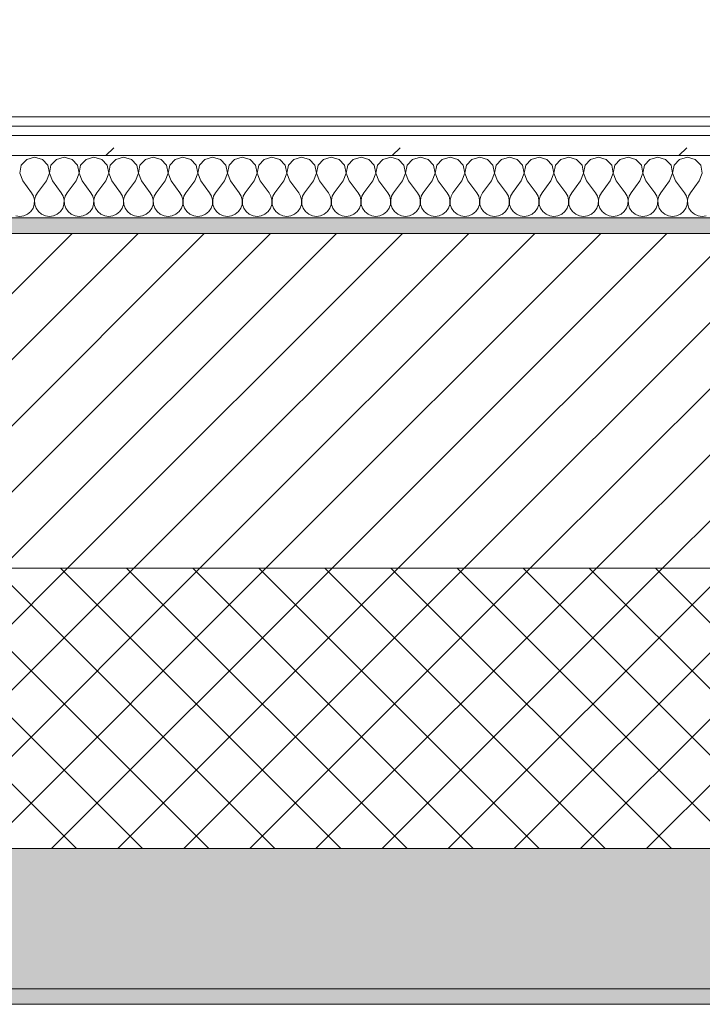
# Model space of a CAD drawing. Header units: millimetres. Extents: x -40968 to 11883, y -17757 to 4746.
# Tile 117 of 227: x -11505 to -11067, y -1699 to -1067. Entities that reach past the tile are written whole.
import ezdxf

# ---------------------------------------------------------------- set-up
doc = ezdxf.new("R2010")
doc.units = ezdxf.units.MM
doc.header["$MEASUREMENT"] = 0
doc.linetypes.add('Wipeout_Contour', pattern=[1000, 0, -1000])
for name, color, linetype in [('12_FAÇ_Façana', 7, 'Continuous'), ('Nuevo_06_COT_Generals', 7, 'Continuous'), ('Nuevo_08_E_Envans secs', 7, 'Continuous')]:
    doc.layers.add(name, color=color, linetype=linetype)
for name, color, linetype, lineweight, true_color in [('12_FAÇ_Façana_Pluma_Nº__102', 7, 'Continuous', 5, 0xcccccc), ('12_FAÇ_Façana_Pluma_Nº__174', 7, 'Continuous', 13, 0xe4ad2c), ('12_FAÇ_Façana_Pluma_Nº__176', 7, 'Continuous', 15, 0x93a0c6), ('Nuevo_08_E_Envans secs_Pluma_Nº__102', 7, 'Continuous', 5, 0xcccccc), ('Nuevo_08_E_Envans secs_Pluma_Nº__171', 171, 'Continuous', 13, 0xaaaaff), ('Nuevo_08_E_Envans secs_Pluma_Nº__177', 7, 'Continuous', 15, 0xf7e046)]:
    doc.layers.add(name, color=color, linetype=linetype, lineweight=lineweight, true_color=true_color)
for name, color, linetype, lineweight in [('12_FAÇ_Façana_Pluma_Nº__2', 8, 'Continuous', 5), ('12_FAÇ_Façana_Pluma_Nº__7', 7, 'Continuous', 5), ('Nuevo_06_COT_Generals_Pluma_Nº__1', 7, 'Continuous', 5), ('Nuevo_08_E_Envans secs_Pluma_Nº__1', 7, 'Continuous', 5)]:
    doc.layers.add(name, color=color, linetype=linetype, lineweight=lineweight)
doc.styles.add('Estilo_Generado_1', font='txt')
doc.dimstyles.new('Estilo_Generado__2', dxfattribs={"dimtxt": 100, "dimasz": 38, "dimexe": 0.18, "dimexo": 300, "dimgap": 0, "dimtad": 1, "dimlfac": 0.001, "dimzin": 0, "dimdsep": 46, "dimtxsty": 'Estilo_Generado_1', "dimblk": 'ARROWHEAD_2', "dimblk1": 'ARROWHEAD_2', "dimblk2": 'ARROWHEAD_2', "dimcen": 0.09, "dimclrd": 7, "dimclre": 7, "dimclrt": 7, "dimadec": 0, "dimazin": 0, "dimtfac": 1, "dimtdec": 4, "dimtmove": 0, "dimatfit": 3, "dimfxl": 0, "dimtolj": 1, "dimtzin": 0, "dimarcsym": 0})
pattern_1 = [(45, (0, 0), (-183.848, 183.848), [195, -65]), (45, (7e-14, 183.85), (-183.848, 183.848), [195, -65])]

# ---------------------------------------------------------------- blocks, each defined once
blk = doc.blocks.new('Muro_10_1', base_point=(-12935.93, -1193.98))
at = {"layer": '12_FAÇ_Façana_Pluma_Nº__102', "linetype": 'Continuous', "lineweight": 0, "true_color": 0xe5e5e5}
for points in [[(-12935.93, -1688.98), (-8781.93, -1688.98), (-8781.93, -1598.98), (-12035.86, -1598.98), (-12035.86, -1613.98), (-12435.86, -1613.98), (-12435.86, -1598.98), (-12486.81, -1598.98), (-12486.81, -1613.98), (-12886.81, -1613.98), (-12886.81, -1598.98), (-12935.93, -1598.98)], [(-12935.93, -1698.98), (-8781.93, -1698.98), (-8781.93, -1688.98), (-12935.93, -1688.98)]]:
    blk.add_hatch(color=254, dxfattribs=at).paths.add_polyline_path(points)
at = {"layer": '12_FAÇ_Façana_Pluma_Nº__174', "linetype": 'Continuous', "lineweight": 13, "true_color": 0xe4ad2c}
h = blk.add_hatch(dxfattribs=at)
h.set_pattern_fill('SATE_Aislamiento_0001', color=42, style=0, pattern_type=2)
h.set_pattern_definition([(45, (0, 0), (-21.2132, 21.2132), []), (135, (0, 0), (21.2132, 21.2132), [])])
h.paths.add_polyline_path([(-12035.86, -1598.98), (-8781.93, -1598.98), (-8781.93, -1418.98), (-12035.86, -1418.98)])
at = {"layer": '12_FAÇ_Façana_Pluma_Nº__176', "linetype": 'Continuous', "lineweight": 0, "true_color": 0x495063}
blk.add_hatch(color=251, dxfattribs=at).paths.add_polyline_path([(-11995.86, -1203.98), (-8781.93, -1203.98), (-8781.93, -1193.98), (-11995.86, -1193.98)])
at = {"layer": '12_FAÇ_Façana_Pluma_Nº__2', "linetype": 'Continuous', "lineweight": 5}
h = blk.add_hatch(dxfattribs=at)
h.set_pattern_fill('Ceramic_0001', color=8, style=0, pattern_type=2)
h.set_pattern_definition([(45, (0, 0), (-21.2132, 21.2132), [])])
h.paths.add_polyline_path([(-11995.86, -1418.98), (-8781.93, -1418.98), (-8781.93, -1203.98), (-11995.86, -1203.98)])
at = {"layer": '12_FAÇ_Façana_Pluma_Nº__7', "color": 7, "linetype": 'Continuous', "lineweight": 5}
for p, q in [((-8781.93, -1203.98), (-11995.86, -1203.98)), ((-11995.86, -1418.98), (-8781.93, -1418.98)), ((-12035.86, -1598.98), (-8781.93, -1598.98)), ((-12935.93, -1688.98), (-8781.93, -1688.98))]:
    blk.add_line(p, q, dxfattribs=at)
at = {"layer": '12_FAÇ_Façana_Pluma_Nº__7', "color": 7, "linetype": 'Continuous', "lineweight": 5, "flags": 128}
for points in [[(-8781.93, -1193.98), (-11995.86, -1193.98)], [(-12935.93, -1698.98), (-8781.93, -1698.98)]]:
    blk.add_lwpolyline(points, dxfattribs=at)
blk = doc.blocks.new('*X241')
at = {"layer": 'Nuevo_08_E_Envans secs_Pluma_Nº__102', "color": 254, "linetype": 'Continuous', "lineweight": 5, "true_color": 0xcccccc}
for p, q in [((-11500.25, -1156.35), (-11503.76, -1160.19)), ((-11495.24, -1154.93), (-11500.25, -1156.35)), ((-11490.23, -1156.35), (-11495.24, -1154.93)), ((-11486.72, -1160.19), (-11490.23, -1156.35)), ((-11481.2, -1156.35), (-11484.71, -1160.19)), ((-11476.19, -1154.93), (-11481.2, -1156.35)), ((-11471.18, -1156.35), (-11476.19, -1154.93)), ((-11467.67, -1160.19), (-11471.18, -1156.35)), ((-11462.15, -1156.35), (-11465.66, -1160.19)), ((-11457.14, -1154.93), (-11462.15, -1156.35)), ((-11452.14, -1156.35), (-11457.14, -1154.93)), ((-11448.62, -1160.19), (-11452.14, -1156.35)), ((-11443.1, -1156.35), (-11446.61, -1160.19)), ((-11438.1, -1154.93), (-11443.1, -1156.35)), ((-11433.09, -1156.35), (-11438.1, -1154.93)), ((-11429.58, -1160.19), (-11433.09, -1156.35)), ((-11424.05, -1156.35), (-11427.57, -1160.19)), ((-11419.05, -1154.93), (-11424.05, -1156.35)), ((-11414.04, -1156.35), (-11419.05, -1154.93)), ((-11410.53, -1160.19), (-11414.04, -1156.35)), ((-11405.01, -1156.35), (-11408.52, -1160.19)), ((-11400, -1154.93), (-11405.01, -1156.35)), ((-11394.99, -1156.35), (-11400, -1154.93)), ((-11391.48, -1160.19), (-11394.99, -1156.35)), ((-11385.96, -1156.35), (-11389.47, -1160.19)), ((-11380.95, -1154.93), (-11385.96, -1156.35)), ((-11375.95, -1156.35), (-11380.95, -1154.93)), ((-11372.43, -1160.19), (-11375.95, -1156.35)), ((-11366.91, -1156.35), (-11370.42, -1160.19)), ((-11361.9, -1154.93), (-11366.91, -1156.35)), ((-11356.9, -1156.35), (-11361.9, -1154.93)), ((-11353.39, -1160.19), (-11356.9, -1156.35)), ((-11347.86, -1156.35), (-11351.38, -1160.19)), ((-11342.86, -1154.93), (-11347.86, -1156.35)), ((-11337.85, -1156.35), (-11342.86, -1154.93)), ((-11334.34, -1160.19), (-11337.85, -1156.35)), ((-11328.82, -1156.35), (-11332.33, -1160.19)), ((-11323.81, -1154.93), (-11328.82, -1156.35)), ((-11318.8, -1156.35), (-11323.81, -1154.93)), ((-11315.29, -1160.19), (-11318.8, -1156.35)), ((-11309.77, -1156.35), (-11313.28, -1160.19)), ((-11304.76, -1154.93), (-11309.77, -1156.35)), ((-11299.75, -1156.35), (-11304.76, -1154.93)), ((-11296.24, -1160.19), (-11299.75, -1156.35)), ((-11290.72, -1156.35), (-11294.23, -1160.19)), ((-11285.71, -1154.93), (-11290.72, -1156.35)), ((-11280.71, -1156.35), (-11285.71, -1154.93)), ((-11277.2, -1160.19), (-11280.71, -1156.35)), ((-11271.67, -1156.35), (-11275.19, -1160.19)), ((-11266.67, -1154.93), (-11271.67, -1156.35)), ((-11261.66, -1156.35), (-11266.67, -1154.93)), ((-11258.15, -1160.19), (-11261.66, -1156.35)), ((-11252.63, -1156.35), (-11256.14, -1160.19)), ((-11247.62, -1154.93), (-11252.63, -1156.35)), ((-11242.61, -1156.35), (-11247.62, -1154.93)), ((-11239.1, -1160.19), (-11242.61, -1156.35)), ((-11233.58, -1156.35), (-11237.09, -1160.19)), ((-11228.57, -1154.93), (-11233.58, -1156.35)), ((-11223.56, -1156.35), (-11228.57, -1154.93)), ((-11220.05, -1160.19), (-11223.56, -1156.35)), ((-11214.53, -1156.35), (-11218.04, -1160.19)), ((-11209.52, -1154.93), (-11214.53, -1156.35)), ((-11204.52, -1156.35), (-11209.52, -1154.93)), ((-11201.01, -1160.19), (-11204.52, -1156.35)), ((-11195.48, -1156.35), (-11198.99, -1160.19)), ((-11190.48, -1154.93), (-11195.48, -1156.35)), ((-11185.47, -1156.35), (-11190.48, -1154.93)), ((-11181.96, -1160.19), (-11185.47, -1156.35)), ((-11176.44, -1156.35), (-11179.95, -1160.19)), ((-11171.43, -1154.93), (-11176.44, -1156.35)), ((-11166.42, -1156.35), (-11171.43, -1154.93)), ((-11162.91, -1160.19), (-11166.42, -1156.35)), ((-11157.39, -1156.35), (-11160.9, -1160.19)), ((-11152.38, -1154.93), (-11157.39, -1156.35)), ((-11147.37, -1156.35), (-11152.38, -1154.93)), ((-11143.86, -1160.19), (-11147.37, -1156.35)), ((-11138.34, -1156.35), (-11141.85, -1160.19)), ((-11133.33, -1154.93), (-11138.34, -1156.35)), ((-11128.33, -1156.35), (-11133.33, -1154.93)), ((-11124.81, -1160.19), (-11128.33, -1156.35)), ((-11119.29, -1156.35), (-11122.8, -1160.19)), ((-11114.29, -1154.93), (-11119.29, -1156.35)), ((-11109.28, -1156.35), (-11114.29, -1154.93)), ((-11105.77, -1160.19), (-11109.28, -1156.35)), ((-11100.25, -1156.35), (-11103.76, -1160.19)), ((-11095.24, -1154.93), (-11100.25, -1156.35)), ((-11090.23, -1156.35), (-11095.24, -1154.93)), ((-11086.72, -1160.19), (-11090.23, -1156.35)), ((-11081.2, -1156.35), (-11084.71, -1160.19)), ((-11076.19, -1154.93), (-11081.2, -1156.35)), ((-11071.18, -1156.35), (-11076.19, -1154.93)), ((-11067.67, -1160.19), (-11071.18, -1156.35)), ((-11503.76, -1160.19), (-11504.72, -1165.31)), ((-11485.75, -1165.31), (-11486.72, -1160.19)), ((-11484.71, -1160.19), (-11485.68, -1165.31)), ((-11466.71, -1165.31), (-11467.67, -1160.19)), ((-11465.66, -1160.19), (-11466.63, -1165.31)), ((-11447.66, -1165.31), (-11448.62, -1160.19)), ((-11446.61, -1160.19), (-11447.58, -1165.31)), ((-11428.61, -1165.31), (-11429.58, -1160.19)), ((-11427.57, -1160.19), (-11428.53, -1165.31)), ((-11409.56, -1165.31), (-11410.53, -1160.19)), ((-11408.52, -1160.19), (-11409.49, -1165.31)), ((-11390.51, -1165.31), (-11391.48, -1160.19)), ((-11389.47, -1160.19), (-11390.44, -1165.31)), ((-11371.47, -1165.31), (-11372.43, -1160.19)), ((-11370.42, -1160.19), (-11371.39, -1165.31)), ((-11352.42, -1165.31), (-11353.39, -1160.19)), ((-11351.38, -1160.19), (-11352.34, -1165.31)), ((-11333.37, -1165.31), (-11334.34, -1160.19)), ((-11332.33, -1160.19), (-11333.29, -1165.31)), ((-11314.32, -1165.31), (-11315.29, -1160.19)), ((-11313.28, -1160.19), (-11314.25, -1165.31)), ((-11295.28, -1165.31), (-11296.24, -1160.19)), ((-11294.23, -1160.19), (-11295.2, -1165.31)), ((-11276.23, -1165.31), (-11277.2, -1160.19)), ((-11275.19, -1160.19), (-11276.15, -1165.31)), ((-11257.18, -1165.31), (-11258.15, -1160.19)), ((-11256.14, -1160.19), (-11257.1, -1165.31)), ((-11238.13, -1165.31), (-11239.1, -1160.19)), ((-11237.09, -1160.19), (-11238.06, -1165.31)), ((-11219.09, -1165.31), (-11220.05, -1160.19)), ((-11218.04, -1160.19), (-11219.01, -1165.31)), ((-11200.04, -1165.31), (-11201.01, -1160.19)), ((-11198.99, -1160.19), (-11199.96, -1165.31)), ((-11180.99, -1165.31), (-11181.96, -1160.19)), ((-11179.95, -1160.19), (-11180.91, -1165.31)), ((-11161.94, -1165.31), (-11162.91, -1160.19)), ((-11160.9, -1160.19), (-11161.87, -1165.31)), ((-11142.9, -1165.31), (-11143.86, -1160.19)), ((-11141.85, -1160.19), (-11142.82, -1165.31)), ((-11123.85, -1165.31), (-11124.81, -1160.19)), ((-11122.8, -1160.19), (-11123.77, -1165.31)), ((-11104.8, -1165.31), (-11105.77, -1160.19)), ((-11103.76, -1160.19), (-11104.72, -1165.31)), ((-11085.75, -1165.31), (-11086.72, -1160.19)), ((-11084.71, -1160.19), (-11085.68, -1165.31)), ((-11066.71, -1165.31), (-11067.67, -1160.19)), ((-11504.72, -1165.31), (-11502.86, -1170.17)), ((-11487.62, -1170.17), (-11485.75, -1165.31)), ((-11485.68, -1165.31), (-11483.81, -1170.17)), ((-11468.57, -1170.17), (-11466.71, -1165.31)), ((-11466.63, -1165.31), (-11464.76, -1170.17)), ((-11449.52, -1170.17), (-11447.66, -1165.31)), ((-11447.58, -1165.31), (-11445.71, -1170.17)), ((-11430.48, -1170.17), (-11428.61, -1165.31)), ((-11428.53, -1165.31), (-11426.67, -1170.17)), ((-11411.43, -1170.17), (-11409.56, -1165.31)), ((-11409.49, -1165.31), (-11407.62, -1170.17)), ((-11392.38, -1170.17), (-11390.51, -1165.31)), ((-11390.44, -1165.31), (-11388.57, -1170.17)), ((-11373.33, -1170.17), (-11371.47, -1165.31)), ((-11371.39, -1165.31), (-11369.52, -1170.17)), ((-11354.29, -1170.17), (-11352.42, -1165.31)), ((-11352.34, -1165.31), (-11350.48, -1170.17)), ((-11335.24, -1170.17), (-11333.37, -1165.31)), ((-11333.29, -1165.31), (-11331.43, -1170.17)), ((-11316.19, -1170.17), (-11314.32, -1165.31)), ((-11314.25, -1165.31), (-11312.38, -1170.17)), ((-11297.14, -1170.17), (-11295.28, -1165.31)), ((-11295.2, -1165.31), (-11293.33, -1170.17)), ((-11278.1, -1170.17), (-11276.23, -1165.31)), ((-11276.15, -1165.31), (-11274.29, -1170.17)), ((-11259.05, -1170.17), (-11257.18, -1165.31)), ((-11257.1, -1165.31), (-11255.24, -1170.17)), ((-11240, -1170.17), (-11238.13, -1165.31)), ((-11238.06, -1165.31), (-11236.19, -1170.17)), ((-11220.95, -1170.17), (-11219.09, -1165.31)), ((-11219.01, -1165.31), (-11217.14, -1170.17)), ((-11201.9, -1170.17), (-11200.04, -1165.31)), ((-11199.96, -1165.31), (-11198.1, -1170.17)), ((-11182.86, -1170.17), (-11180.99, -1165.31)), ((-11180.91, -1165.31), (-11179.05, -1170.17)), ((-11163.81, -1170.17), (-11161.94, -1165.31)), ((-11161.87, -1165.31), (-11160, -1170.17)), ((-11144.76, -1170.17), (-11142.9, -1165.31)), ((-11142.82, -1165.31), (-11140.95, -1170.17)), ((-11125.71, -1170.17), (-11123.85, -1165.31)), ((-11123.77, -1165.31), (-11121.9, -1170.17)), ((-11106.67, -1170.17), (-11104.8, -1165.31)), ((-11104.72, -1165.31), (-11102.86, -1170.17)), ((-11087.62, -1170.17), (-11085.75, -1165.31)), ((-11085.68, -1165.31), (-11083.81, -1170.17)), ((-11068.57, -1170.17), (-11066.71, -1165.31)), ((-11502.86, -1170.17), (-11497.14, -1177.79)), ((-11487.62, -1170.17), (-11493.33, -1177.79)), ((-11483.81, -1170.17), (-11478.1, -1177.79)), ((-11468.57, -1170.17), (-11474.29, -1177.79)), ((-11464.76, -1170.17), (-11459.05, -1177.79)), ((-11449.52, -1170.17), (-11455.24, -1177.79)), ((-11445.71, -1170.17), (-11440, -1177.79)), ((-11430.48, -1170.17), (-11436.19, -1177.79)), ((-11426.67, -1170.17), (-11420.95, -1177.79)), ((-11411.43, -1170.17), (-11417.14, -1177.79)), ((-11407.62, -1170.17), (-11401.9, -1177.79)), ((-11392.38, -1170.17), (-11398.1, -1177.79)), ((-11388.57, -1170.17), (-11382.86, -1177.79)), ((-11373.33, -1170.17), (-11379.05, -1177.79)), ((-11369.52, -1170.17), (-11363.81, -1177.79)), ((-11354.29, -1170.17), (-11360, -1177.79)), ((-11350.48, -1170.17), (-11344.76, -1177.79)), ((-11335.24, -1170.17), (-11340.95, -1177.79)), ((-11331.43, -1170.17), (-11325.71, -1177.79)), ((-11316.19, -1170.17), (-11321.9, -1177.79)), ((-11312.38, -1170.17), (-11306.67, -1177.79)), ((-11297.14, -1170.17), (-11302.86, -1177.79)), ((-11293.33, -1170.17), (-11287.62, -1177.79)), ((-11278.1, -1170.17), (-11283.81, -1177.79)), ((-11274.29, -1170.17), (-11268.57, -1177.79)), ((-11259.05, -1170.17), (-11264.76, -1177.79)), ((-11255.24, -1170.17), (-11249.52, -1177.79)), ((-11240, -1170.17), (-11245.71, -1177.79)), ((-11236.19, -1170.17), (-11230.48, -1177.79)), ((-11220.95, -1170.17), (-11226.67, -1177.79)), ((-11217.14, -1170.17), (-11211.43, -1177.79)), ((-11201.9, -1170.17), (-11207.62, -1177.79)), ((-11198.1, -1170.17), (-11192.38, -1177.79)), ((-11182.86, -1170.17), (-11188.57, -1177.79)), ((-11179.05, -1170.17), (-11173.33, -1177.79)), ((-11163.81, -1170.17), (-11169.52, -1177.79)), ((-11160, -1170.17), (-11154.29, -1177.79)), ((-11144.76, -1170.17), (-11150.48, -1177.79)), ((-11140.95, -1170.17), (-11135.24, -1177.79)), ((-11125.71, -1170.17), (-11131.43, -1177.79)), ((-11121.9, -1170.17), (-11116.19, -1177.79)), ((-11106.67, -1170.17), (-11112.38, -1177.79)), ((-11102.86, -1170.17), (-11097.14, -1177.79)), ((-11087.62, -1170.17), (-11093.33, -1177.79)), ((-11083.81, -1170.17), (-11078.1, -1177.79)), ((-11068.57, -1170.17), (-11074.29, -1177.79)), ((-11495.87, -1180.08), (-11497.14, -1177.79)), ((-11495.28, -1182.64), (-11495.87, -1180.08)), ((-11494.6, -1180.08), (-11495.2, -1182.64)), ((-11493.33, -1177.79), (-11494.6, -1180.08)), ((-11476.82, -1180.08), (-11478.1, -1177.79)), ((-11476.23, -1182.64), (-11476.82, -1180.08)), ((-11475.56, -1180.08), (-11476.15, -1182.64)), ((-11474.29, -1177.79), (-11475.56, -1180.08)), ((-11457.78, -1180.08), (-11459.05, -1177.79)), ((-11457.18, -1182.64), (-11457.78, -1180.08)), ((-11456.51, -1180.08), (-11457.1, -1182.64)), ((-11455.24, -1177.79), (-11456.51, -1180.08)), ((-11438.73, -1180.08), (-11440, -1177.79)), ((-11438.13, -1182.64), (-11438.73, -1180.08)), ((-11437.46, -1180.08), (-11438.06, -1182.64)), ((-11436.19, -1177.79), (-11437.46, -1180.08)), ((-11419.68, -1180.08), (-11420.95, -1177.79)), ((-11419.09, -1182.64), (-11419.68, -1180.08)), ((-11418.41, -1180.08), (-11419.01, -1182.64)), ((-11417.14, -1177.79), (-11418.41, -1180.08)), ((-11400.63, -1180.08), (-11401.9, -1177.79)), ((-11400.04, -1182.64), (-11400.63, -1180.08)), ((-11399.37, -1180.08), (-11399.96, -1182.64)), ((-11398.1, -1177.79), (-11399.37, -1180.08)), ((-11381.59, -1180.08), (-11382.86, -1177.79)), ((-11380.99, -1182.64), (-11381.59, -1180.08)), ((-11380.32, -1180.08), (-11380.91, -1182.64)), ((-11379.05, -1177.79), (-11380.32, -1180.08)), ((-11362.54, -1180.08), (-11363.81, -1177.79)), ((-11361.94, -1182.64), (-11362.54, -1180.08)), ((-11361.27, -1180.08), (-11361.87, -1182.64)), ((-11360, -1177.79), (-11361.27, -1180.08)), ((-11343.49, -1180.08), (-11344.76, -1177.79)), ((-11342.9, -1182.64), (-11343.49, -1180.08)), ((-11342.22, -1180.08), (-11342.82, -1182.64)), ((-11340.95, -1177.79), (-11342.22, -1180.08)), ((-11324.44, -1180.08), (-11325.71, -1177.79)), ((-11323.85, -1182.64), (-11324.44, -1180.08)), ((-11323.18, -1180.08), (-11323.77, -1182.64)), ((-11321.9, -1177.79), (-11323.18, -1180.08)), ((-11305.4, -1180.08), (-11306.67, -1177.79)), ((-11304.8, -1182.64), (-11305.4, -1180.08)), ((-11304.13, -1180.08), (-11304.72, -1182.64)), ((-11302.86, -1177.79), (-11304.13, -1180.08)), ((-11286.35, -1180.08), (-11287.62, -1177.79)), ((-11285.75, -1182.64), (-11286.35, -1180.08)), ((-11285.08, -1180.08), (-11285.68, -1182.64)), ((-11283.81, -1177.79), (-11285.08, -1180.08)), ((-11267.3, -1180.08), (-11268.57, -1177.79)), ((-11266.71, -1182.64), (-11267.3, -1180.08)), ((-11266.03, -1180.08), (-11266.63, -1182.64)), ((-11264.76, -1177.79), (-11266.03, -1180.08)), ((-11248.25, -1180.08), (-11249.52, -1177.79)), ((-11247.66, -1182.64), (-11248.25, -1180.08)), ((-11246.99, -1180.08), (-11247.58, -1182.64)), ((-11245.71, -1177.79), (-11246.99, -1180.08)), ((-11229.2, -1180.08), (-11230.48, -1177.79)), ((-11228.61, -1182.64), (-11229.2, -1180.08)), ((-11227.94, -1180.08), (-11228.53, -1182.64)), ((-11226.67, -1177.79), (-11227.94, -1180.08)), ((-11210.16, -1180.08), (-11211.43, -1177.79)), ((-11209.56, -1182.64), (-11210.16, -1180.08)), ((-11208.89, -1180.08), (-11209.49, -1182.64)), ((-11207.62, -1177.79), (-11208.89, -1180.08)), ((-11191.11, -1180.08), (-11192.38, -1177.79)), ((-11190.51, -1182.64), (-11191.11, -1180.08)), ((-11189.84, -1180.08), (-11190.44, -1182.64)), ((-11188.57, -1177.79), (-11189.84, -1180.08)), ((-11172.06, -1180.08), (-11173.33, -1177.79)), ((-11171.47, -1182.64), (-11172.06, -1180.08)), ((-11170.8, -1180.08), (-11171.39, -1182.64)), ((-11169.52, -1177.79), (-11170.8, -1180.08)), ((-11153.01, -1180.08), (-11154.29, -1177.79)), ((-11152.42, -1182.64), (-11153.01, -1180.08)), ((-11151.75, -1180.08), (-11152.34, -1182.64)), ((-11150.48, -1177.79), (-11151.75, -1180.08)), ((-11133.97, -1180.08), (-11135.24, -1177.79)), ((-11133.37, -1182.64), (-11133.97, -1180.08)), ((-11132.7, -1180.08), (-11133.29, -1182.64)), ((-11131.43, -1177.79), (-11132.7, -1180.08)), ((-11114.92, -1180.08), (-11116.19, -1177.79)), ((-11114.32, -1182.64), (-11114.92, -1180.08)), ((-11113.65, -1180.08), (-11114.25, -1182.64)), ((-11112.38, -1177.79), (-11113.65, -1180.08)), ((-11095.87, -1180.08), (-11097.14, -1177.79)), ((-11095.28, -1182.64), (-11095.87, -1180.08)), ((-11094.6, -1180.08), (-11095.2, -1182.64)), ((-11093.33, -1177.79), (-11094.6, -1180.08)), ((-11076.82, -1180.08), (-11078.1, -1177.79)), ((-11076.23, -1182.64), (-11076.82, -1180.08)), ((-11075.56, -1180.08), (-11076.15, -1182.64)), ((-11074.29, -1177.79), (-11075.56, -1180.08)), ((-11497.73, -1189.92), (-11496.24, -1187.76)), ((-11496.24, -1187.76), (-11495.4, -1185.27)), ((-11495.4, -1185.27), (-11495.28, -1182.64)), ((-11495.2, -1182.64), (-11495.07, -1185.27)), ((-11495.07, -1185.27), (-11494.23, -1187.76)), ((-11494.23, -1187.76), (-11492.74, -1189.92)), ((-11478.68, -1189.92), (-11477.2, -1187.76)), ((-11477.2, -1187.76), (-11476.36, -1185.27)), ((-11476.36, -1185.27), (-11476.23, -1182.64)), ((-11476.15, -1182.64), (-11476.02, -1185.27)), ((-11476.02, -1185.27), (-11475.19, -1187.76)), ((-11475.19, -1187.76), (-11473.7, -1189.92)), ((-11459.64, -1189.92), (-11458.15, -1187.76)), ((-11458.15, -1187.76), (-11457.31, -1185.27)), ((-11457.31, -1185.27), (-11457.18, -1182.64)), ((-11457.1, -1182.64), (-11456.98, -1185.27)), ((-11456.98, -1185.27), (-11456.14, -1187.76)), ((-11456.14, -1187.76), (-11454.65, -1189.92)), ((-11440.59, -1189.92), (-11439.1, -1187.76)), ((-11439.1, -1187.76), (-11438.26, -1185.27)), ((-11438.26, -1185.27), (-11438.13, -1182.64)), ((-11438.06, -1182.64), (-11437.93, -1185.27)), ((-11437.93, -1185.27), (-11437.09, -1187.76)), ((-11437.09, -1187.76), (-11435.6, -1189.92)), ((-11421.54, -1189.92), (-11420.05, -1187.76)), ((-11420.05, -1187.76), (-11419.21, -1185.27)), ((-11419.21, -1185.27), (-11419.09, -1182.64)), ((-11419.01, -1182.64), (-11418.88, -1185.27)), ((-11418.88, -1185.27), (-11418.04, -1187.76)), ((-11418.04, -1187.76), (-11416.55, -1189.92)), ((-11402.49, -1189.92), (-11401.01, -1187.76)), ((-11401.01, -1187.76), (-11400.17, -1185.27)), ((-11400.17, -1185.27), (-11400.04, -1182.64)), ((-11399.96, -1182.64), (-11399.83, -1185.27)), ((-11399.83, -1185.27), (-11398.99, -1187.76)), ((-11398.99, -1187.76), (-11397.51, -1189.92)), ((-11383.45, -1189.92), (-11381.96, -1187.76)), ((-11381.96, -1187.76), (-11381.12, -1185.27)), ((-11381.12, -1185.27), (-11380.99, -1182.64)), ((-11380.91, -1182.64), (-11380.79, -1185.27)), ((-11380.79, -1185.27), (-11379.95, -1187.76)), ((-11379.95, -1187.76), (-11378.46, -1189.92)), ((-11364.4, -1189.92), (-11362.91, -1187.76)), ((-11362.91, -1187.76), (-11362.07, -1185.27)), ((-11362.07, -1185.27), (-11361.94, -1182.64)), ((-11361.87, -1182.64), (-11361.74, -1185.27)), ((-11361.74, -1185.27), (-11360.9, -1187.76)), ((-11360.9, -1187.76), (-11359.41, -1189.92)), ((-11345.35, -1189.92), (-11343.86, -1187.76)), ((-11343.86, -1187.76), (-11343.02, -1185.27)), ((-11343.02, -1185.27), (-11342.9, -1182.64)), ((-11342.82, -1182.64), (-11342.69, -1185.27)), ((-11342.69, -1185.27), (-11341.85, -1187.76)), ((-11341.85, -1187.76), (-11340.36, -1189.92)), ((-11326.3, -1189.92), (-11324.81, -1187.76)), ((-11324.81, -1187.76), (-11323.98, -1185.27)), ((-11323.98, -1185.27), (-11323.85, -1182.64)), ((-11323.77, -1182.64), (-11323.64, -1185.27)), ((-11323.64, -1185.27), (-11322.8, -1187.76)), ((-11322.8, -1187.76), (-11321.32, -1189.92)), ((-11307.26, -1189.92), (-11305.77, -1187.76)), ((-11305.77, -1187.76), (-11304.93, -1185.27)), ((-11304.93, -1185.27), (-11304.8, -1182.64)), ((-11304.72, -1182.64), (-11304.6, -1185.27)), ((-11304.6, -1185.27), (-11303.76, -1187.76)), ((-11303.76, -1187.76), (-11302.27, -1189.92)), ((-11288.21, -1189.92), (-11286.72, -1187.76)), ((-11286.72, -1187.76), (-11285.88, -1185.27)), ((-11285.88, -1185.27), (-11285.75, -1182.64)), ((-11285.68, -1182.64), (-11285.55, -1185.27)), ((-11285.55, -1185.27), (-11284.71, -1187.76)), ((-11284.71, -1187.76), (-11283.22, -1189.92)), ((-11269.16, -1189.92), (-11267.67, -1187.76)), ((-11267.67, -1187.76), (-11266.83, -1185.27)), ((-11266.83, -1185.27), (-11266.71, -1182.64)), ((-11266.63, -1182.64), (-11266.5, -1185.27)), ((-11266.5, -1185.27), (-11265.66, -1187.76)), ((-11265.66, -1187.76), (-11264.17, -1189.92)), ((-11250.11, -1189.92), (-11248.62, -1187.76)), ((-11248.62, -1187.76), (-11247.78, -1185.27)), ((-11247.78, -1185.27), (-11247.66, -1182.64)), ((-11247.58, -1182.64), (-11247.45, -1185.27)), ((-11247.45, -1185.27), (-11246.61, -1187.76)), ((-11246.61, -1187.76), (-11245.13, -1189.92)), ((-11231.06, -1189.92), (-11229.58, -1187.76)), ((-11229.58, -1187.76), (-11228.74, -1185.27)), ((-11228.74, -1185.27), (-11228.61, -1182.64)), ((-11228.53, -1182.64), (-11228.41, -1185.27)), ((-11228.41, -1185.27), (-11227.57, -1187.76)), ((-11227.57, -1187.76), (-11226.08, -1189.92)), ((-11212.02, -1189.92), (-11210.53, -1187.76)), ((-11210.53, -1187.76), (-11209.69, -1185.27)), ((-11209.69, -1185.27), (-11209.56, -1182.64)), ((-11209.49, -1182.64), (-11209.36, -1185.27)), ((-11209.36, -1185.27), (-11208.52, -1187.76)), ((-11208.52, -1187.76), (-11207.03, -1189.92)), ((-11192.97, -1189.92), (-11191.48, -1187.76)), ((-11191.48, -1187.76), (-11190.64, -1185.27)), ((-11190.64, -1185.27), (-11190.51, -1182.64)), ((-11190.44, -1182.64), (-11190.31, -1185.27)), ((-11190.31, -1185.27), (-11189.47, -1187.76)), ((-11189.47, -1187.76), (-11187.98, -1189.92)), ((-11173.92, -1189.92), (-11172.43, -1187.76)), ((-11172.43, -1187.76), (-11171.59, -1185.27)), ((-11171.59, -1185.27), (-11171.47, -1182.64)), ((-11171.39, -1182.64), (-11171.26, -1185.27)), ((-11171.26, -1185.27), (-11170.42, -1187.76)), ((-11170.42, -1187.76), (-11168.94, -1189.92)), ((-11154.87, -1189.92), (-11153.39, -1187.76)), ((-11153.39, -1187.76), (-11152.55, -1185.27)), ((-11152.55, -1185.27), (-11152.42, -1182.64)), ((-11152.34, -1182.64), (-11152.22, -1185.27)), ((-11152.22, -1185.27), (-11151.38, -1187.76)), ((-11151.38, -1187.76), (-11149.89, -1189.92)), ((-11135.83, -1189.92), (-11134.34, -1187.76)), ((-11134.34, -1187.76), (-11133.5, -1185.27)), ((-11133.5, -1185.27), (-11133.37, -1182.64)), ((-11133.29, -1182.64), (-11133.17, -1185.27)), ((-11133.17, -1185.27), (-11132.33, -1187.76)), ((-11132.33, -1187.76), (-11130.84, -1189.92)), ((-11116.78, -1189.92), (-11115.29, -1187.76)), ((-11115.29, -1187.76), (-11114.45, -1185.27)), ((-11114.45, -1185.27), (-11114.32, -1182.64)), ((-11114.25, -1182.64), (-11114.12, -1185.27)), ((-11114.12, -1185.27), (-11113.28, -1187.76)), ((-11113.28, -1187.76), (-11111.79, -1189.92)), ((-11097.73, -1189.92), (-11096.24, -1187.76)), ((-11096.24, -1187.76), (-11095.4, -1185.27)), ((-11095.4, -1185.27), (-11095.28, -1182.64)), ((-11095.2, -1182.64), (-11095.07, -1185.27)), ((-11095.07, -1185.27), (-11094.23, -1187.76)), ((-11094.23, -1187.76), (-11092.74, -1189.92)), ((-11078.68, -1189.92), (-11077.2, -1187.76)), ((-11077.2, -1187.76), (-11076.36, -1185.27)), ((-11076.36, -1185.27), (-11076.23, -1182.64)), ((-11076.15, -1182.64), (-11076.02, -1185.27)), ((-11076.02, -1185.27), (-11075.19, -1187.76)), ((-11075.19, -1187.76), (-11073.7, -1189.92)), ((-11507.36, -1192.66), (-11504.76, -1193.02)), ((-11504.76, -1193.02), (-11502.16, -1192.66)), ((-11502.16, -1192.66), (-11499.75, -1191.6)), ((-11499.75, -1191.6), (-11497.73, -1189.92)), ((-11492.74, -1189.92), (-11490.72, -1191.6)), ((-11490.72, -1191.6), (-11488.32, -1192.66)), ((-11488.32, -1192.66), (-11485.71, -1193.02)), ((-11485.71, -1193.02), (-11483.11, -1192.66)), ((-11483.11, -1192.66), (-11480.71, -1191.6)), ((-11480.71, -1191.6), (-11478.68, -1189.92)), ((-11473.7, -1189.92), (-11471.67, -1191.6)), ((-11471.67, -1191.6), (-11469.27, -1192.66)), ((-11469.27, -1192.66), (-11466.67, -1193.02)), ((-11466.67, -1193.02), (-11464.06, -1192.66)), ((-11464.06, -1192.66), (-11461.66, -1191.6)), ((-11461.66, -1191.6), (-11459.64, -1189.92)), ((-11454.65, -1189.92), (-11452.63, -1191.6)), ((-11452.63, -1191.6), (-11450.22, -1192.66)), ((-11450.22, -1192.66), (-11447.62, -1193.02)), ((-11447.62, -1193.02), (-11445.02, -1192.66)), ((-11445.02, -1192.66), (-11442.61, -1191.6)), ((-11442.61, -1191.6), (-11440.59, -1189.92)), ((-11435.6, -1189.92), (-11433.58, -1191.6)), ((-11433.58, -1191.6), (-11431.17, -1192.66)), ((-11431.17, -1192.66), (-11428.57, -1193.02)), ((-11428.57, -1193.02), (-11425.97, -1192.66)), ((-11425.97, -1192.66), (-11423.56, -1191.6)), ((-11423.56, -1191.6), (-11421.54, -1189.92)), ((-11416.55, -1189.92), (-11414.53, -1191.6)), ((-11414.53, -1191.6), (-11412.13, -1192.66)), ((-11412.13, -1192.66), (-11409.52, -1193.02)), ((-11409.52, -1193.02), (-11406.92, -1192.66)), ((-11406.92, -1192.66), (-11404.52, -1191.6)), ((-11404.52, -1191.6), (-11402.49, -1189.92)), ((-11397.51, -1189.92), (-11395.48, -1191.6)), ((-11395.48, -1191.6), (-11393.08, -1192.66)), ((-11393.08, -1192.66), (-11390.48, -1193.02)), ((-11390.48, -1193.02), (-11387.87, -1192.66)), ((-11387.87, -1192.66), (-11385.47, -1191.6)), ((-11385.47, -1191.6), (-11383.45, -1189.92)), ((-11378.46, -1189.92), (-11376.44, -1191.6)), ((-11376.44, -1191.6), (-11374.03, -1192.66)), ((-11374.03, -1192.66), (-11371.43, -1193.02)), ((-11371.43, -1193.02), (-11368.83, -1192.66)), ((-11368.83, -1192.66), (-11366.42, -1191.6)), ((-11366.42, -1191.6), (-11364.4, -1189.92)), ((-11359.41, -1189.92), (-11357.39, -1191.6)), ((-11357.39, -1191.6), (-11354.98, -1192.66)), ((-11354.98, -1192.66), (-11352.38, -1193.02)), ((-11352.38, -1193.02), (-11349.78, -1192.66)), ((-11349.78, -1192.66), (-11347.37, -1191.6)), ((-11347.37, -1191.6), (-11345.35, -1189.92)), ((-11340.36, -1189.92), (-11338.34, -1191.6)), ((-11338.34, -1191.6), (-11335.94, -1192.66)), ((-11335.94, -1192.66), (-11333.33, -1193.02)), ((-11333.33, -1193.02), (-11330.73, -1192.66)), ((-11330.73, -1192.66), (-11328.33, -1191.6)), ((-11328.33, -1191.6), (-11326.3, -1189.92)), ((-11321.32, -1189.92), (-11319.29, -1191.6)), ((-11319.29, -1191.6), (-11316.89, -1192.66)), ((-11316.89, -1192.66), (-11314.29, -1193.02)), ((-11314.29, -1193.02), (-11311.68, -1192.66)), ((-11311.68, -1192.66), (-11309.28, -1191.6)), ((-11309.28, -1191.6), (-11307.26, -1189.92)), ((-11302.27, -1189.92), (-11300.25, -1191.6)), ((-11300.25, -1191.6), (-11297.84, -1192.66)), ((-11297.84, -1192.66), (-11295.24, -1193.02)), ((-11295.24, -1193.02), (-11292.64, -1192.66)), ((-11292.64, -1192.66), (-11290.23, -1191.6)), ((-11290.23, -1191.6), (-11288.21, -1189.92)), ((-11283.22, -1189.92), (-11281.2, -1191.6)), ((-11281.2, -1191.6), (-11278.79, -1192.66)), ((-11278.79, -1192.66), (-11276.19, -1193.02)), ((-11276.19, -1193.02), (-11273.59, -1192.66)), ((-11273.59, -1192.66), (-11271.18, -1191.6)), ((-11271.18, -1191.6), (-11269.16, -1189.92)), ((-11264.17, -1189.92), (-11262.15, -1191.6)), ((-11262.15, -1191.6), (-11259.75, -1192.66)), ((-11259.75, -1192.66), (-11257.14, -1193.02)), ((-11257.14, -1193.02), (-11254.54, -1192.66)), ((-11254.54, -1192.66), (-11252.14, -1191.6)), ((-11252.14, -1191.6), (-11250.11, -1189.92)), ((-11245.13, -1189.92), (-11243.1, -1191.6)), ((-11243.1, -1191.6), (-11240.7, -1192.66)), ((-11240.7, -1192.66), (-11238.1, -1193.02)), ((-11238.1, -1193.02), (-11235.49, -1192.66)), ((-11235.49, -1192.66), (-11233.09, -1191.6)), ((-11233.09, -1191.6), (-11231.06, -1189.92)), ((-11226.08, -1189.92), (-11224.05, -1191.6)), ((-11224.05, -1191.6), (-11221.65, -1192.66)), ((-11221.65, -1192.66), (-11219.05, -1193.02)), ((-11219.05, -1193.02), (-11216.45, -1192.66)), ((-11216.45, -1192.66), (-11214.04, -1191.6)), ((-11214.04, -1191.6), (-11212.02, -1189.92)), ((-11207.03, -1189.92), (-11205.01, -1191.6)), ((-11205.01, -1191.6), (-11202.6, -1192.66)), ((-11202.6, -1192.66), (-11200, -1193.02)), ((-11200, -1193.02), (-11197.4, -1192.66)), ((-11197.4, -1192.66), (-11194.99, -1191.6)), ((-11194.99, -1191.6), (-11192.97, -1189.92)), ((-11187.98, -1189.92), (-11185.96, -1191.6)), ((-11185.96, -1191.6), (-11183.55, -1192.66)), ((-11183.55, -1192.66), (-11180.95, -1193.02)), ((-11180.95, -1193.02), (-11178.35, -1192.66)), ((-11178.35, -1192.66), (-11175.95, -1191.6)), ((-11175.95, -1191.6), (-11173.92, -1189.92)), ((-11168.94, -1189.92), (-11166.91, -1191.6)), ((-11166.91, -1191.6), (-11164.51, -1192.66)), ((-11164.51, -1192.66), (-11161.9, -1193.02)), ((-11161.9, -1193.02), (-11159.3, -1192.66)), ((-11159.3, -1192.66), (-11156.9, -1191.6)), ((-11156.9, -1191.6), (-11154.87, -1189.92)), ((-11149.89, -1189.92), (-11147.86, -1191.6)), ((-11147.86, -1191.6), (-11145.46, -1192.66)), ((-11145.46, -1192.66), (-11142.86, -1193.02)), ((-11142.86, -1193.02), (-11140.25, -1192.66)), ((-11140.25, -1192.66), (-11137.85, -1191.6)), ((-11137.85, -1191.6), (-11135.83, -1189.92)), ((-11130.84, -1189.92), (-11128.82, -1191.6)), ((-11128.82, -1191.6), (-11126.41, -1192.66)), ((-11126.41, -1192.66), (-11123.81, -1193.02)), ((-11123.81, -1193.02), (-11121.21, -1192.66)), ((-11121.21, -1192.66), (-11118.8, -1191.6)), ((-11118.8, -1191.6), (-11116.78, -1189.92)), ((-11111.79, -1189.92), (-11109.77, -1191.6)), ((-11109.77, -1191.6), (-11107.36, -1192.66)), ((-11107.36, -1192.66), (-11104.76, -1193.02)), ((-11104.76, -1193.02), (-11102.16, -1192.66)), ((-11102.16, -1192.66), (-11099.75, -1191.6)), ((-11099.75, -1191.6), (-11097.73, -1189.92)), ((-11092.74, -1189.92), (-11090.72, -1191.6)), ((-11090.72, -1191.6), (-11088.32, -1192.66)), ((-11088.32, -1192.66), (-11085.71, -1193.02)), ((-11085.71, -1193.02), (-11083.11, -1192.66)), ((-11083.11, -1192.66), (-11080.71, -1191.6)), ((-11080.71, -1191.6), (-11078.68, -1189.92)), ((-11073.7, -1189.92), (-11071.67, -1191.6)), ((-11071.67, -1191.6), (-11069.27, -1192.66)), ((-11069.27, -1192.66), (-11066.67, -1193.02)), ((-11066.67, -1193.02), (-11064.06, -1192.66))]:
    blk.add_line(p, q, dxfattribs=at)
blk = doc.blocks.new('Muro_94_1', base_point=(-8781.93, -1193.98))
at = {"layer": 'Nuevo_08_E_Envans secs_Pluma_Nº__1', "color": 7, "linetype": 'Continuous', "lineweight": 5, "flags": 128}
blk.add_lwpolyline([(-12035.86, -1193.98), (-8781.93, -1193.98)], dxfattribs=at)
at = {"color": 254, "linetype": 'Wipeout_Contour', "lineweight": 0, "ltscale": 41757.661054}
blk.add_wipeout([(-11970.86, -1134.98), (-8781.93, -1134.98), (-8781.93, -1128.98), (-11970.86, -1128.98)], dxfattribs=at).dxf.layer = 'Nuevo_08_E_Envans secs'
at = {"color": 254, "linetype": 'Wipeout_Contour', "lineweight": 0, "ltscale": 41788.485381}
blk.add_wipeout([(-11982.86, -1153.98), (-8781.93, -1153.98), (-8781.93, -1140.98), (-11982.86, -1140.98)], dxfattribs=at).dxf.layer = 'Nuevo_08_E_Envans secs'
at = {"layer": 'Nuevo_08_E_Envans secs_Pluma_Nº__171', "linetype": 'Continuous', "lineweight": 13, "true_color": 0xaaaaff}
h = blk.add_hatch(dxfattribs=at)
h.set_pattern_fill('Panellat_HPL_0001', color=161, style=0, pattern_type=2)
h.set_pattern_definition(pattern_1)
h.paths.add_polyline_path([(-11970.86, -1134.98), (-8781.93, -1134.98), (-8781.93, -1128.98), (-11970.86, -1128.98)])
at = {"layer": 'Nuevo_08_E_Envans secs_Pluma_Nº__177', "linetype": 'Continuous', "lineweight": 15, "true_color": 0xf7e046}
h = blk.add_hatch(dxfattribs=at)
h.set_pattern_fill('Panellat_HPL_0001', color=53, style=0, pattern_type=2)
h.set_pattern_definition(pattern_1)
h.paths.add_polyline_path([(-11982.86, -1153.98), (-8781.93, -1153.98), (-8781.93, -1140.98), (-11982.86, -1140.98)])
at = {"layer": 'Nuevo_08_E_Envans secs_Pluma_Nº__1', "color": 7, "linetype": 'Continuous', "lineweight": 5}
for p, q in [((-8781.93, -1134.98), (-11976.86, -1134.98)), ((-8781.93, -1140.98), (-11982.86, -1140.98)), ((-8781.93, -1153.98), (-11995.86, -1153.98))]:
    blk.add_line(p, q, dxfattribs=at)
at = {"layer": 'Nuevo_08_E_Envans secs_Pluma_Nº__1', "color": 7, "linetype": 'Continuous', "lineweight": 5, "flags": 128}
blk.add_lwpolyline([(-8781.93, -1128.98), (-11970.86, -1128.98)], dxfattribs=at)
at = {"layer": 'Nuevo_08_E_Envans secs', "color": 7, "lineweight": 20}
blk.add_blockref('*X241', (0, 0), dxfattribs=at)
blk = doc.blocks.new('*D668')
at = {"layer": 'Nuevo_06_COT_Generals_Pluma_Nº__1', "color": 7, "linetype": 'Continuous', "lineweight": 5}
for p, q in [((-10657.53, 1963.55), (-10657.53, 1988)), ((-10632.53, 1949.12), (-10682.53, 1977.99)), ((-10620.03, 1963.55), (-11182.84, 1963.55)), ((-10657.53, -1193.98), (-10657.53, 1963.55)), ((-10682.53, -1179.54), (-10632.53, -1208.41)), ((-10620.03, -1193.98), (-11735.86, -1193.98)), ((-10657.53, -1218.43), (-10657.53, -1193.98))]:
    blk.add_line(p, q, dxfattribs=at)
at = {"layer": 'Nuevo_06_COT_Generals_Pluma_Nº__1', "color": 7, "lineweight": 5, "insert": (-10677.53, 247.4), "char_height": 100, "attachment_point": 7, "rotation": 90, "style": 'Estilo_Generado_1'}
blk.add_mtext('\\A1;{\\pql;\\fGotham Book|b0|i0|c0|p0;\\W1.000000;3,16}', dxfattribs=at)
blk = doc.blocks.new('ARROWHEAD_2')
at = {"color": 0, "linetype": 'Continuous', "lineweight": 0}
for p, q in [((-0.378, -0.655), (0.378, 0.655)), ((0, 0), (-1, 0))]:
    blk.add_line(p, q, dxfattribs=at)

msp = doc.modelspace()

# ---------------------------------------------------------------- block references
at = {"layer": '12_FAÇ_Façana', "color": 7, "lineweight": 20}
msp.add_blockref('Muro_10_1', (-12935.931, -1193.976), dxfattribs=at)

# ---------------------------------------------------------------- next in the draw order: block references
at = {"layer": 'Nuevo_08_E_Envans secs', "color": 7, "lineweight": 20}
msp.add_blockref('Muro_94_1', (-8781.931, -1193.976), dxfattribs=at)

# ---------------------------------------------------------------- next in the draw order: dimensions: what is measured, and where the dimension line sits
at = {"layer": 'Nuevo_06_COT_Generals', "color": 7, "linetype": 'Continuous', "lineweight": 5}
dim = msp.add_linear_dim(base=(-10657.534, 1963.555), p1=(-12035.86, -1193.976), p2=(-11482.835, 1963.555), angle=90, dimstyle='Estilo_Generado__2', dxfattribs=at)
dim.commit()
dim.dimension.update_dxf_attribs({"geometry": '*D668', "text_midpoint": (-10727.534, 376.862), "dimtype": 160, "text_rotation": 90})

doc.saveas('drawing.dxf')
